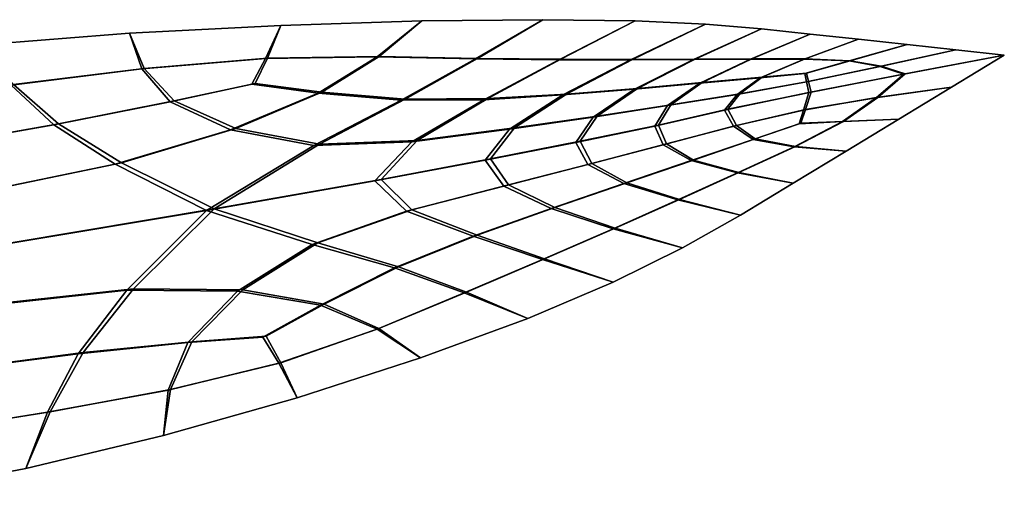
# Model space of a CAD drawing. Extents: x -3.29 to 3.54, y -2.92 to 1.93.
# Tile 167 of 167: x 2.18 to 3.54, y -0.25 to 0.4. Entities that reach past the tile are written whole.
import ezdxf

# ---------------------------------------------------------------- set-up
doc = ezdxf.new("R2010")
doc.units = 0

msp = doc.modelspace()

# ---------------------------------------------------------------- linework, layer by layer
for points in [[(2.5203, 0.3516, 5.6013), (2.3504, 0.3374, 5.5281), (2.3304, 0.3858, 5.5523), (2.5386, 0.3967, 5.6354)], [(2.5178, 0.3509, 5.6071), (2.5386, 0.3967, 5.6354), (2.3304, 0.3858, 5.5523), (2.3474, 0.3367, 5.5343)], [(2.5178, 0.3509, 5.6071), (2.6715, 0.3533, 5.6563), (2.7329, 0.4027, 5.6988), (2.5386, 0.3967, 5.6354)], [(2.5203, 0.3516, 5.6013), (2.5386, 0.3967, 5.6354), (2.7329, 0.4027, 5.6988), (2.6741, 0.3539, 5.6502)], [(2.6715, 0.3533, 5.6563), (2.8068, 0.3505, 5.6888), (2.9, 0.4045, 5.7432), (2.7329, 0.4027, 5.6988)], [(2.6741, 0.3539, 5.6502), (2.7329, 0.4027, 5.6988), (2.9, 0.4045, 5.7432), (2.8096, 0.3512, 5.6823)], [(2.9219, 0.3492, 5.7112), (3.0271, 0.4027, 5.7689), (2.9, 0.4045, 5.7432), (2.8068, 0.3505, 5.6888)], [(2.9246, 0.35, 5.7048), (2.8096, 0.3512, 5.6823), (2.9, 0.4045, 5.7432), (3.0271, 0.4027, 5.7689)], [(3.0207, 0.3491, 5.7259), (3.1241, 0.3982, 5.7808), (3.0271, 0.4027, 5.7689), (2.9219, 0.3492, 5.7112)], [(3.0233, 0.3498, 5.7201), (2.9246, 0.35, 5.7048), (3.0271, 0.4027, 5.7689), (3.1241, 0.3982, 5.7808)], [(3.0207, 0.3491, 5.7259), (3.1074, 0.3495, 5.7353), (3.201, 0.3918, 5.7833), (3.1241, 0.3982, 5.7808)], [(3.0233, 0.3498, 5.7201), (3.1241, 0.3982, 5.7808), (3.201, 0.3918, 5.7833), (3.1096, 0.3501, 5.7302)], [(2.3504, 0.3374, 5.5281), (2.1707, 0.3152, 5.4312), (2.1212, 0.3695, 5.449), (2.3304, 0.3858, 5.5523)], [(2.3474, 0.3367, 5.5343), (2.3304, 0.3858, 5.5523), (2.1212, 0.3695, 5.449), (2.1671, 0.3144, 5.438)], [(3.1074, 0.3495, 5.7353), (3.1857, 0.3501, 5.7416), (3.2679, 0.3846, 5.7812), (3.201, 0.3918, 5.7833)], [(3.1096, 0.3501, 5.7302), (3.201, 0.3918, 5.7833), (3.2679, 0.3846, 5.7812), (3.1876, 0.3506, 5.7374)], [(3.2598, 0.3502, 5.7472), (3.3348, 0.3774, 5.7791), (3.2679, 0.3846, 5.7812), (3.1857, 0.3501, 5.7416)], [(3.2613, 0.3506, 5.7438), (3.1876, 0.3506, 5.7374), (3.2679, 0.3846, 5.7812), (3.3348, 0.3774, 5.7791)], [(3.322, 0.3476, 5.7492), (3.4018, 0.3701, 5.777), (3.3348, 0.3774, 5.7791), (3.2598, 0.3502, 5.7472)], [(3.3233, 0.3479, 5.7462), (3.2613, 0.3506, 5.7438), (3.3348, 0.3774, 5.7791), (3.4018, 0.3701, 5.777)], [(3.322, 0.3476, 5.7492), (3.3645, 0.3398, 5.7447), (3.4687, 0.3629, 5.7749), (3.4018, 0.3701, 5.777)], [(3.3233, 0.3479, 5.7462), (3.4018, 0.3701, 5.777), (3.4687, 0.3629, 5.7749), (3.3659, 0.3402, 5.7414)], [(2.4988, 0.3154, 5.5808), (2.5903, 0.3034, 5.6057), (2.6715, 0.3533, 5.6563), (2.5178, 0.3509, 5.6071)], [(2.5033, 0.3166, 5.5711), (2.5203, 0.3516, 5.6013), (2.6741, 0.3539, 5.6502), (2.5954, 0.3047, 5.5942)], [(2.5903, 0.3034, 5.6057), (2.7045, 0.2936, 5.6309), (2.8068, 0.3505, 5.6888), (2.6715, 0.3533, 5.6563)], [(2.5954, 0.3047, 5.5942), (2.6741, 0.3539, 5.6502), (2.8096, 0.3512, 5.6823), (2.7101, 0.295, 5.6184)], [(3.3597, 0.297, 5.7412), (3.4629, 0.3115, 5.7706), (3.5356, 0.3557, 5.7727), (3.3972, 0.3294, 5.737)], [(3.3612, 0.2974, 5.7379), (3.3989, 0.3298, 5.733), (3.5356, 0.3557, 5.7727), (3.4629, 0.3115, 5.7706)], [(3.3645, 0.3398, 5.7447), (3.3972, 0.3294, 5.737), (3.5356, 0.3557, 5.7727), (3.4687, 0.3629, 5.7749)], [(3.3659, 0.3402, 5.7414), (3.4687, 0.3629, 5.7749), (3.5356, 0.3557, 5.7727), (3.3989, 0.3298, 5.733)], [(2.4988, 0.3154, 5.5808), (2.5178, 0.3509, 5.6071), (2.3474, 0.3367, 5.5343), (2.3864, 0.2911, 5.5266)], [(2.5033, 0.3166, 5.5711), (2.3919, 0.2924, 5.5149), (2.3504, 0.3374, 5.5281), (2.5203, 0.3516, 5.6013)], [(2.8186, 0.2942, 5.655), (2.9219, 0.3492, 5.7112), (2.8068, 0.3505, 5.6888), (2.7045, 0.2936, 5.6309)], [(2.8239, 0.2956, 5.6428), (2.7101, 0.295, 5.6184), (2.8096, 0.3512, 5.6823), (2.9246, 0.35, 5.7048)], [(2.9274, 0.3007, 5.6763), (3.0207, 0.3491, 5.7259), (2.9219, 0.3492, 5.7112), (2.8186, 0.2942, 5.655)], [(2.9322, 0.3019, 5.6652), (2.8239, 0.2956, 5.6428), (2.9246, 0.35, 5.7048), (3.0233, 0.3498, 5.7201)], [(2.9274, 0.3007, 5.6763), (3.026, 0.3086, 5.6931), (3.1074, 0.3495, 5.7353), (3.0207, 0.3491, 5.7259)], [(2.9322, 0.3019, 5.6652), (3.0233, 0.3498, 5.7201), (3.1096, 0.3501, 5.7302), (3.0302, 0.3096, 5.6836)], [(3.026, 0.3086, 5.6931), (3.1161, 0.3168, 5.7069), (3.1857, 0.3501, 5.7416), (3.1074, 0.3495, 5.7353)], [(3.0302, 0.3096, 5.6836), (3.1096, 0.3501, 5.7302), (3.1876, 0.3506, 5.7374), (3.1195, 0.3177, 5.699)], [(3.1993, 0.3245, 5.7192), (3.2598, 0.3502, 5.7472), (3.1857, 0.3501, 5.7416), (3.1161, 0.3168, 5.7069)], [(3.202, 0.3252, 5.7128), (3.1195, 0.3177, 5.699), (3.1876, 0.3506, 5.7374), (3.2613, 0.3506, 5.7438)], [(3.2606, 0.3302, 5.7284), (3.322, 0.3476, 5.7492), (3.2598, 0.3502, 5.7472), (3.1993, 0.3245, 5.7192)], [(3.2629, 0.3308, 5.7231), (3.202, 0.3252, 5.7128), (3.2613, 0.3506, 5.7438), (3.3233, 0.3479, 5.7462)], [(3.2606, 0.3302, 5.7284), (3.2632, 0.3187, 5.7182), (3.3645, 0.3398, 5.7447), (3.322, 0.3476, 5.7492)], [(3.2629, 0.3308, 5.7231), (3.3233, 0.3479, 5.7462), (3.3659, 0.3402, 5.7414), (3.2659, 0.3194, 5.7119)], [(3.2632, 0.3187, 5.7182), (3.2663, 0.3039, 5.7055), (3.3972, 0.3294, 5.737), (3.3645, 0.3398, 5.7447)], [(3.2659, 0.3194, 5.7119), (3.3659, 0.3402, 5.7414), (3.3989, 0.3298, 5.733), (3.2695, 0.3047, 5.698)], [(2.3864, 0.2911, 5.5266), (2.3474, 0.3367, 5.5343), (2.1671, 0.3144, 5.438), (2.2259, 0.2596, 5.4349)], [(2.3919, 0.2924, 5.5149), (2.2326, 0.2611, 5.4218), (2.1707, 0.3152, 5.4312), (2.3504, 0.3374, 5.5281)], [(3.2606, 0.3302, 5.7284), (3.1993, 0.3245, 5.7192), (3.1676, 0.3015, 5.6989), (3.2632, 0.3187, 5.7182)], [(3.2629, 0.3308, 5.7231), (3.2659, 0.3194, 5.7119), (3.1713, 0.3024, 5.6905), (3.202, 0.3252, 5.7128)], [(3.2588, 0.2799, 5.715), (3.3597, 0.297, 5.7412), (3.3972, 0.3294, 5.737), (3.2663, 0.3039, 5.7055)], [(3.2616, 0.2806, 5.7087), (3.2695, 0.3047, 5.698), (3.3989, 0.3298, 5.733), (3.3612, 0.2974, 5.7379)], [(2.0461, 0.2277, 5.3155), (2.2259, 0.2596, 5.4349), (2.1671, 0.3144, 5.438), (1.9835, 0.288, 5.318)], [(2.0539, 0.2294, 5.302), (1.9877, 0.2889, 5.3109), (2.1707, 0.3152, 5.4312), (2.2326, 0.2611, 5.4218)], [(2.4988, 0.3154, 5.5808), (2.3864, 0.2911, 5.5266), (2.4694, 0.2526, 5.5392), (2.5903, 0.3034, 5.6057)], [(2.5033, 0.3166, 5.5711), (2.5954, 0.3047, 5.5942), (2.4766, 0.2544, 5.5235), (2.3919, 0.2924, 5.5149)], [(3.026, 0.3086, 5.6931), (2.9693, 0.2702, 5.6626), (3.0717, 0.286, 5.682), (3.1161, 0.3168, 5.7069)], [(3.0302, 0.3096, 5.6836), (3.1195, 0.3177, 5.699), (3.0762, 0.2872, 5.6717), (2.9748, 0.2716, 5.65)], [(3.1993, 0.3245, 5.7192), (3.1161, 0.3168, 5.7069), (3.0717, 0.286, 5.682), (3.1676, 0.3015, 5.6989)], [(3.202, 0.3252, 5.7128), (3.1713, 0.3024, 5.6905), (3.0762, 0.2872, 5.6717), (3.1195, 0.3177, 5.699)], [(3.2632, 0.3187, 5.7182), (3.1676, 0.3015, 5.6989), (3.1503, 0.2798, 5.6826), (3.2663, 0.3039, 5.7055)], [(3.2659, 0.3194, 5.7119), (3.2695, 0.3047, 5.698), (3.1547, 0.281, 5.6726), (3.1713, 0.3024, 5.6905)], [(2.5903, 0.3034, 5.6057), (2.4694, 0.2526, 5.5392), (2.5843, 0.231, 5.5663), (2.7045, 0.2936, 5.6309)], [(2.5954, 0.3047, 5.5942), (2.7101, 0.295, 5.6184), (2.5923, 0.233, 5.5486), (2.4766, 0.2544, 5.5235)], [(2.9274, 0.3007, 5.6763), (2.8186, 0.2942, 5.655), (2.7191, 0.2359, 5.6019), (2.854, 0.2536, 5.637)], [(2.9322, 0.3019, 5.6652), (2.8606, 0.2553, 5.6222), (2.7267, 0.2378, 5.5849), (2.8239, 0.2956, 5.6428)], [(2.9274, 0.3007, 5.6763), (2.854, 0.2536, 5.637), (2.9693, 0.2702, 5.6626), (3.026, 0.3086, 5.6931)], [(2.9322, 0.3019, 5.6652), (3.0302, 0.3096, 5.6836), (2.9748, 0.2716, 5.65), (2.8606, 0.2553, 5.6222)], [(3.1676, 0.3015, 5.6989), (3.0717, 0.286, 5.682), (3.0542, 0.2578, 5.6709), (3.1503, 0.2798, 5.6826)], [(3.1713, 0.3024, 5.6905), (3.1547, 0.281, 5.6726), (3.0592, 0.259, 5.6596), (3.0762, 0.2872, 5.6717)], [(3.2588, 0.2799, 5.715), (3.2663, 0.3039, 5.7055), (3.1503, 0.2798, 5.6826), (3.1627, 0.2576, 5.6953)], [(3.2616, 0.2806, 5.7087), (3.1664, 0.2586, 5.6869), (3.1547, 0.281, 5.6726), (3.2695, 0.3047, 5.698)], [(3.3126, 0.2639, 5.7423), (3.3903, 0.2674, 5.7685), (3.4629, 0.3115, 5.7706), (3.3597, 0.297, 5.7412)], [(3.3139, 0.2642, 5.7393), (3.3612, 0.2974, 5.7379), (3.4629, 0.3115, 5.7706), (3.3903, 0.2674, 5.7685)], [(2.3864, 0.2911, 5.5266), (2.2259, 0.2596, 5.4349), (2.3105, 0.2051, 5.4476), (2.4694, 0.2526, 5.5392)], [(2.3919, 0.2924, 5.5149), (2.4766, 0.2544, 5.5235), (2.3195, 0.2073, 5.4295), (2.2326, 0.2611, 5.4218)], [(2.8186, 0.2942, 5.655), (2.7045, 0.2936, 5.6309), (2.5843, 0.231, 5.5663), (2.7191, 0.2359, 5.6019)], [(2.8239, 0.2956, 5.6428), (2.7267, 0.2378, 5.5849), (2.5923, 0.233, 5.5486), (2.7101, 0.295, 5.6184)], [(2.9693, 0.2702, 5.6626), (2.9453, 0.2353, 5.6489), (3.0542, 0.2578, 5.6709), (3.0717, 0.286, 5.682)], [(2.9748, 0.2716, 5.65), (3.0762, 0.2872, 5.6717), (3.0592, 0.259, 5.6596), (2.9514, 0.2369, 5.6351)], [(3.2529, 0.261, 5.7227), (3.3126, 0.2639, 5.7423), (3.3597, 0.297, 5.7412), (3.2588, 0.2799, 5.715)], [(3.2552, 0.2616, 5.7174), (3.2616, 0.2806, 5.7087), (3.3612, 0.2974, 5.7379), (3.3139, 0.2642, 5.7393)], [(2.8606, 0.2553, 5.6222), (2.9748, 0.2716, 5.65), (2.9514, 0.2369, 5.6351), (2.8276, 0.2126, 5.602)], [(3.1627, 0.2576, 5.6953), (3.1503, 0.2798, 5.6826), (3.0542, 0.2578, 5.6709), (3.0656, 0.232, 5.6776)], [(3.1664, 0.2586, 5.6869), (3.0701, 0.2332, 5.6672), (3.0592, 0.259, 5.6596), (3.1547, 0.281, 5.6726)], [(3.2529, 0.261, 5.7227), (3.2588, 0.2799, 5.715), (3.1627, 0.2576, 5.6953), (3.1898, 0.2394, 5.7121)], [(3.2552, 0.2616, 5.7174), (3.1925, 0.2401, 5.7058), (3.1664, 0.2586, 5.6869), (3.2616, 0.2806, 5.7087)], [(2.0461, 0.2277, 5.3155), (2.1149, 0.165, 5.322), (2.3105, 0.2051, 5.4476), (2.2259, 0.2596, 5.4349)], [(2.0539, 0.2294, 5.302), (2.2326, 0.2611, 5.4218), (2.3195, 0.2073, 5.4295), (2.1255, 0.1673, 5.3036)], [(2.854, 0.2536, 5.637), (2.8204, 0.2107, 5.6185), (2.9453, 0.2353, 5.6489), (2.9693, 0.2702, 5.6626)], [(2.962, 0.2049, 5.6572), (3.0656, 0.232, 5.6776), (3.0542, 0.2578, 5.6709), (2.9453, 0.2353, 5.6489)], [(2.9675, 0.2063, 5.6446), (2.9514, 0.2369, 5.6351), (3.0592, 0.259, 5.6596), (3.0701, 0.2332, 5.6672)], [(3.1925, 0.2401, 5.7058), (3.1076, 0.211, 5.6902), (3.0701, 0.2332, 5.6672), (3.1664, 0.2586, 5.6869)], [(3.2529, 0.261, 5.7227), (3.1898, 0.2394, 5.7121), (3.2463, 0.2293, 5.7372), (3.3126, 0.2639, 5.7423)], [(3.2552, 0.2616, 5.7174), (3.3139, 0.2642, 5.7393), (3.2478, 0.2297, 5.7338), (3.1925, 0.2401, 5.7058)], [(3.3126, 0.2639, 5.7423), (3.2463, 0.2293, 5.7372), (3.3176, 0.2233, 5.7664), (3.3903, 0.2674, 5.7685)], [(3.3139, 0.2642, 5.7393), (3.3903, 0.2674, 5.7685), (3.3176, 0.2233, 5.7664), (3.2478, 0.2297, 5.7338)], [(2.4694, 0.2526, 5.5392), (2.3105, 0.2051, 5.4476), (2.4365, 0.1412, 5.4883), (2.5843, 0.231, 5.5663)], [(2.4766, 0.2544, 5.5235), (2.5923, 0.233, 5.5486), (2.4468, 0.1437, 5.4666), (2.3195, 0.2073, 5.4295)], [(2.854, 0.2536, 5.637), (2.7191, 0.2359, 5.6019), (2.6685, 0.1821, 5.5745), (2.8204, 0.2107, 5.6185)], [(2.8606, 0.2553, 5.6222), (2.8276, 0.2126, 5.602), (2.6771, 0.1843, 5.5555), (2.7267, 0.2378, 5.5849)], [(3.1898, 0.2394, 5.7121), (3.1627, 0.2576, 5.6953), (3.0656, 0.232, 5.6776), (3.1042, 0.2101, 5.6981)], [(2.7191, 0.2359, 5.6019), (2.5843, 0.231, 5.5663), (2.4365, 0.1412, 5.4883), (2.6685, 0.1821, 5.5745)], [(2.7267, 0.2378, 5.5849), (2.6771, 0.1843, 5.5555), (2.4468, 0.1437, 5.4666), (2.5923, 0.233, 5.5486)], [(2.8461, 0.1749, 5.6309), (2.962, 0.2049, 5.6572), (2.9453, 0.2353, 5.6489), (2.8204, 0.2107, 5.6185)], [(2.8526, 0.1766, 5.616), (2.8276, 0.2126, 5.602), (2.9514, 0.2369, 5.6351), (2.9675, 0.2063, 5.6446)], [(3.0115, 0.1785, 5.6823), (3.1042, 0.2101, 5.6981), (3.0656, 0.232, 5.6776), (2.962, 0.2049, 5.6572)], [(3.0156, 0.1796, 5.6729), (2.9675, 0.2063, 5.6446), (3.0701, 0.2332, 5.6672), (3.1076, 0.211, 5.6902)], [(3.1898, 0.2394, 5.7121), (3.1042, 0.2101, 5.6981), (3.1682, 0.1933, 5.7286), (3.2463, 0.2293, 5.7372)], [(3.1925, 0.2401, 5.7058), (3.2478, 0.2297, 5.7338), (3.17, 0.1938, 5.7245), (3.1076, 0.211, 5.6902)], [(3.2463, 0.2293, 5.7372), (3.1682, 0.1933, 5.7286), (3.2449, 0.1791, 5.7643), (3.3176, 0.2233, 5.7664)], [(3.2478, 0.2297, 5.7338), (3.3176, 0.2233, 5.7664), (3.2449, 0.1791, 5.7643), (3.17, 0.1938, 5.7245)], [(2.1149, 0.165, 5.322), (2.1557, 0.0944, 5.3277), (2.4365, 0.1412, 5.4883), (2.3105, 0.2051, 5.4476)], [(2.1255, 0.1673, 5.3036), (2.3195, 0.2073, 5.4295), (2.4468, 0.1437, 5.4666), (2.1675, 0.0969, 5.3071)], [(2.8461, 0.1749, 5.6309), (2.8204, 0.2107, 5.6185), (2.6685, 0.1821, 5.5745), (2.7118, 0.1405, 5.5954)], [(2.8526, 0.1766, 5.616), (2.7194, 0.1425, 5.5785), (2.6771, 0.1843, 5.5555), (2.8276, 0.2126, 5.602)], [(2.9114, 0.1441, 5.664), (3.0115, 0.1785, 5.6823), (2.962, 0.2049, 5.6572), (2.8461, 0.1749, 5.6309)], [(2.9163, 0.1454, 5.653), (2.8526, 0.1766, 5.616), (2.9675, 0.2063, 5.6446), (3.0156, 0.1796, 5.6729)], [(3.0115, 0.1785, 5.6823), (3.0857, 0.1559, 5.7193), (3.1682, 0.1933, 5.7286), (3.1042, 0.2101, 5.6981)], [(3.0156, 0.1796, 5.6729), (3.1076, 0.211, 5.6902), (3.17, 0.1938, 5.7245), (3.0879, 0.1564, 5.7142)], [(3.0857, 0.1559, 5.7193), (3.1723, 0.135, 5.7621), (3.2449, 0.1791, 5.7643), (3.1682, 0.1933, 5.7286)], [(3.0879, 0.1564, 5.7142), (3.17, 0.1938, 5.7245), (3.2449, 0.1791, 5.7643), (3.1723, 0.135, 5.7621)], [(2.7118, 0.1405, 5.5954), (2.6685, 0.1821, 5.5745), (2.4365, 0.1412, 5.4883), (2.582, 0.0946, 5.5602)], [(2.7194, 0.1425, 5.5785), (2.59, 0.0967, 5.5426), (2.4468, 0.1437, 5.4666), (2.6771, 0.1843, 5.5555)], [(2.9163, 0.1454, 5.653), (2.8092, 0.1075, 5.6298), (2.7194, 0.1425, 5.5785), (2.8526, 0.1766, 5.616)], [(2.9114, 0.1441, 5.664), (2.9968, 0.1163, 5.7076), (3.0857, 0.1559, 5.7193), (3.0115, 0.1785, 5.6823)], [(2.9163, 0.1454, 5.653), (3.0156, 0.1796, 5.6729), (3.0879, 0.1564, 5.7142), (2.9993, 0.1169, 5.7017)], [(2.9114, 0.1441, 5.664), (2.8461, 0.1749, 5.6309), (2.7118, 0.1405, 5.5954), (2.8038, 0.1061, 5.6421)], [(2.9968, 0.1163, 5.7076), (3.0921, 0.0899, 5.7564), (3.1723, 0.135, 5.7621), (3.0857, 0.1559, 5.7193)], [(2.9993, 0.1169, 5.7017), (3.0879, 0.1564, 5.7142), (3.1723, 0.135, 5.7621), (3.0921, 0.0899, 5.7564)], [(2.1341, 0.0103, 5.3228), (2.3268, 0.0315, 5.4472), (2.4365, 0.1412, 5.4883), (2.1557, 0.0944, 5.3277)], [(2.1447, 0.0126, 5.3043), (2.1675, 0.0969, 5.3071), (2.4468, 0.1437, 5.4666), (2.3359, 0.0336, 5.4291)], [(2.4793, 0.0302, 5.5348), (2.582, 0.0946, 5.5602), (2.4365, 0.1412, 5.4883), (2.3268, 0.0315, 5.4472)], [(2.4865, 0.032, 5.5191), (2.3359, 0.0336, 5.4291), (2.4468, 0.1437, 5.4666), (2.59, 0.0967, 5.5426)], [(2.8038, 0.1061, 5.6421), (2.7118, 0.1405, 5.5954), (2.582, 0.0946, 5.5602), (2.6955, 0.0624, 5.6187)], [(2.8092, 0.1075, 5.6298), (2.7011, 0.0638, 5.6062), (2.59, 0.0967, 5.5426), (2.7194, 0.1425, 5.5785)], [(2.9114, 0.1441, 5.664), (2.8038, 0.1061, 5.6421), (2.8994, 0.0738, 5.6919), (2.9968, 0.1163, 5.7076)], [(2.9163, 0.1454, 5.653), (2.9993, 0.1169, 5.7017), (2.9022, 0.0746, 5.6855), (2.8092, 0.1075, 5.6298)], [(2.9968, 0.1163, 5.7076), (2.8994, 0.0738, 5.6919), (2.9969, 0.0427, 5.7434), (3.0921, 0.0899, 5.7564)], [(2.9993, 0.1169, 5.7017), (3.0921, 0.0899, 5.7564), (2.9969, 0.0427, 5.7434), (2.9022, 0.0746, 5.6855)], [(2.5986, 0.0121, 5.5847), (2.4865, 0.032, 5.5191), (2.59, 0.0967, 5.5426), (2.7011, 0.0638, 5.6062)], [(2.8038, 0.1061, 5.6421), (2.6955, 0.0624, 5.6187), (2.7916, 0.0279, 5.6707), (2.8994, 0.0738, 5.6919)], [(2.8092, 0.1075, 5.6298), (2.9022, 0.0746, 5.6855), (2.7945, 0.0287, 5.6642), (2.7011, 0.0638, 5.6062)], [(2.5935, 0.0108, 5.5962), (2.6955, 0.0624, 5.6187), (2.582, 0.0946, 5.5602), (2.4793, 0.0302, 5.5348)], [(2.8994, 0.0738, 5.6919), (2.7916, 0.0279, 5.6707), (2.879, -0.0076, 5.7195), (2.9969, 0.0427, 5.7434)], [(2.9022, 0.0746, 5.6855), (2.9969, 0.0427, 5.7434), (2.879, -0.0076, 5.7195), (2.7945, 0.0287, 5.6642)], [(2.5935, 0.0108, 5.5962), (2.6714, -0.0221, 5.6425), (2.7916, 0.0279, 5.6707), (2.6955, 0.0624, 5.6187)], [(2.5986, 0.0121, 5.5847), (2.7011, 0.0638, 5.6062), (2.7945, 0.0287, 5.6642), (2.674, -0.0214, 5.6364)], [(2.0842, -0.0789, 5.317), (2.2597, -0.0561, 5.4358), (2.3268, 0.0315, 5.4472), (2.1341, 0.0103, 5.3228)], [(2.0921, -0.0772, 5.3036), (2.1447, 0.0126, 5.3043), (2.3359, 0.0336, 5.4291), (2.2664, -0.0545, 5.4227)], [(2.4109, -0.0408, 5.5238), (2.4793, 0.0302, 5.5348), (2.3268, 0.0315, 5.4472), (2.2597, -0.0561, 5.4358)], [(2.4163, -0.0395, 5.5122), (2.2664, -0.0545, 5.4227), (2.3359, 0.0336, 5.4291), (2.4865, 0.032, 5.5191)], [(2.5142, -0.0332, 5.5741), (2.5935, 0.0108, 5.5962), (2.4793, 0.0302, 5.5348), (2.4109, -0.0408, 5.5238)], [(2.5186, -0.0321, 5.5644), (2.4163, -0.0395, 5.5122), (2.4865, 0.032, 5.5191), (2.5986, 0.0121, 5.5847)], [(2.6714, -0.0221, 5.6425), (2.7311, -0.0619, 5.6811), (2.879, -0.0076, 5.7195), (2.7916, 0.0279, 5.6707)], [(2.674, -0.0214, 5.6364), (2.7945, 0.0287, 5.6642), (2.879, -0.0076, 5.7195), (2.7311, -0.0619, 5.6811)], [(2.5142, -0.0332, 5.5741), (2.5362, -0.0692, 5.599), (2.6714, -0.0221, 5.6425), (2.5935, 0.0108, 5.5962)], [(2.5186, -0.0321, 5.5644), (2.5986, 0.0121, 5.5847), (2.674, -0.0214, 5.6364), (2.5388, -0.0685, 5.5933)], [(2.5362, -0.0692, 5.599), (2.5612, -0.1167, 5.6255), (2.7311, -0.0619, 5.6811), (2.6714, -0.0221, 5.6425)], [(2.5388, -0.0685, 5.5933), (2.674, -0.0214, 5.6364), (2.7311, -0.0619, 5.6811), (2.5612, -0.1167, 5.6255)], [(2.4163, -0.0395, 5.5122), (2.3866, -0.1054, 5.5259), (2.2209, -0.1361, 5.4331), (2.2664, -0.0545, 5.4227)], [(2.5142, -0.0332, 5.5741), (2.4109, -0.0408, 5.5238), (2.3837, -0.1062, 5.5321), (2.5362, -0.0692, 5.599)], [(2.5186, -0.0321, 5.5644), (2.5388, -0.0685, 5.5933), (2.3866, -0.1054, 5.5259), (2.4163, -0.0395, 5.5122)], [(2.4109, -0.0408, 5.5238), (2.2597, -0.0561, 5.4358), (2.2173, -0.1369, 5.4399), (2.3837, -0.1062, 5.5321)], [(2.0842, -0.0789, 5.317), (2.0404, -0.1652, 5.3205), (2.2173, -0.1369, 5.4399), (2.2597, -0.0561, 5.4358)], [(2.0921, -0.0772, 5.3036), (2.2664, -0.0545, 5.4227), (2.2209, -0.1361, 5.4331), (2.0446, -0.1643, 5.3135)], [(2.5388, -0.0685, 5.5933), (2.5612, -0.1167, 5.6255), (2.3772, -0.1687, 5.55), (2.3866, -0.1054, 5.5259)], [(2.5362, -0.0692, 5.599), (2.3837, -0.1062, 5.5321), (2.3772, -0.1687, 5.55), (2.5612, -0.1167, 5.6255)], [(2.3866, -0.1054, 5.5259), (2.3772, -0.1687, 5.55), (2.1874, -0.2143, 5.4519), (2.2209, -0.1361, 5.4331)], [(2.3837, -0.1062, 5.5321), (2.2173, -0.1369, 5.4399), (2.1874, -0.2143, 5.4519), (2.3772, -0.1687, 5.55)], [(2.0446, -0.1643, 5.3135), (2.2209, -0.1361, 5.4331), (2.1874, -0.2143, 5.4519), (1.9997, -0.25, 5.3285)], [(2.0404, -0.1652, 5.3205), (1.9997, -0.25, 5.3285), (2.1874, -0.2143, 5.4519), (2.2173, -0.1369, 5.4399)]]:
    msp.add_3dface(points)

doc.saveas('drawing.dxf')
